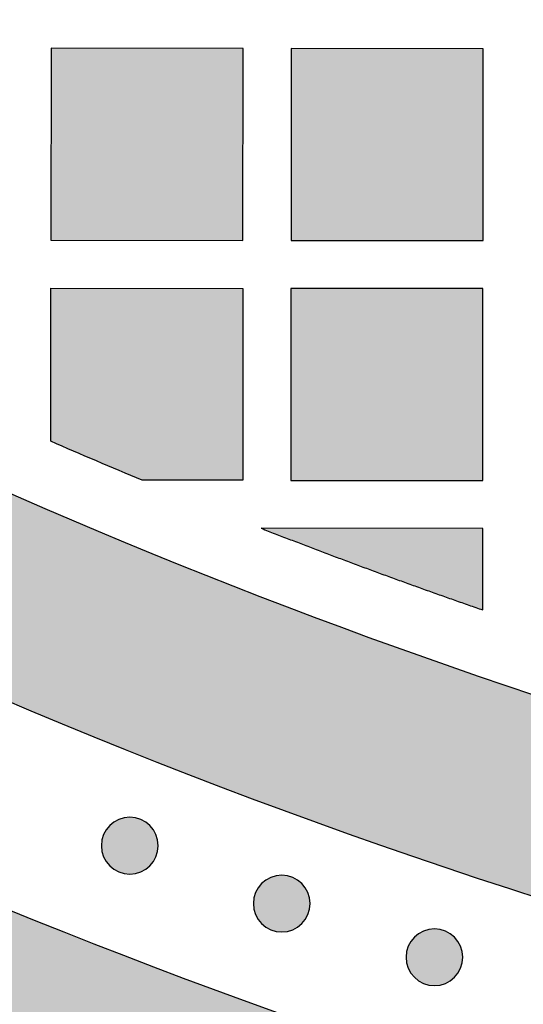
# Model space of a CAD drawing. Header units: millimetres. Extents: x -3873 to -97, y 912 to 4165.
# Tile 37 of 256: x -3479 to -3448, y 1081 to 1143. Entities that reach past the tile are written whole.
import ezdxf

# ---------------------------------------------------------------- set-up
doc = ezdxf.new("R2010")
doc.units = ezdxf.units.MM
doc.layers.add('pattern', color=7, linetype='Continuous', true_color=0x000000)

msp = doc.modelspace()

# ---------------------------------------------------------------- hatches: boundary and pattern name
at = {"layer": 'pattern'}
for points in [[(-3548.691, 1152.7), (-3542.831, 1148.543), (-3536.876, 1144.488), (-3530.828, 1140.537), (-3524.69, 1136.694), (-3518.465, 1132.962), (-3512.156, 1129.344), (-3505.766, 1125.842), (-3499.298, 1122.458), (-3492.755, 1119.196), (-3486.142, 1116.058), (-3479.461, 1113.046), (-3472.716, 1110.162), (-3465.91, 1107.409), (-3459.049, 1104.787), (-3452.134, 1102.299), (-3445.171, 1099.947), (-3438.164, 1097.731), (-3431.115, 1095.653), (-3424.03, 1093.714), (-3416.913, 1091.915), (-3409.767, 1090.256), (-3402.597, 1088.739), (-3395.408, 1087.363), (-3388.202, 1086.129), (-3380.985, 1085.038), (-3373.76, 1084.088), (-3366.532, 1083.279), (-3359.304, 1082.613), (-3352.082, 1082.087), (-3344.868, 1081.701), (-3337.668, 1081.454), (-3330.484, 1081.345), (-3330.494, 1069.345), (-3338.889, 1069.481), (-3347.308, 1069.801), (-3355.748, 1070.305), (-3364.201, 1070.996), (-3372.662, 1071.874), (-3381.124, 1072.941), (-3389.582, 1074.197), (-3398.028, 1075.643), (-3406.457, 1077.278), (-3414.862, 1079.103), (-3423.237, 1081.118), (-3431.576, 1083.32), (-3439.872, 1085.71), (-3448.118, 1088.286), (-3456.309, 1091.047), (-3464.439, 1093.99), (-3472.501, 1097.114), (-3480.489, 1100.416), (-3488.398, 1103.893), (-3496.221, 1107.543), (-3503.954, 1111.363), (-3511.59, 1115.348), (-3519.125, 1119.496), (-3526.553, 1123.802), (-3533.869, 1128.263), (-3541.07, 1132.874), (-3548.149, 1137.631), (-3555.104, 1142.529), (-3561.93, 1147.564), (-3568.623, 1152.729), (-3575.179, 1158.022), (-3581.596, 1163.435), (-3579.453, 1163.126), (-3577.313, 1162.767), (-3575.179, 1162.358), (-3573.052, 1161.901), (-3570.934, 1161.393), (-3568.827, 1160.838), (-3566.732, 1160.233), (-3564.65, 1159.58), (-3562.584, 1158.88), (-3560.536, 1158.132), (-3558.506, 1157.339), (-3556.496, 1156.499), (-3554.508, 1155.614), (-3552.544, 1154.686), (-3550.605, 1153.714)], [(-3590.496, 1155.268), (-3584.479, 1150.146), (-3578.344, 1145.129), (-3572.093, 1140.221), (-3565.729, 1135.426), (-3559.254, 1130.747), (-3552.673, 1126.189), (-3545.988, 1121.755), (-3539.203, 1117.448), (-3532.321, 1113.271), (-3525.347, 1109.229), (-3518.284, 1105.323), (-3511.136, 1101.557), (-3503.907, 1097.933), (-3496.602, 1094.454), (-3489.226, 1091.122), (-3481.781, 1087.94), (-3474.274, 1084.909), (-3466.708, 1082.031), (-3459.089, 1079.309), (-3451.421, 1076.742), (-3443.709, 1074.333), (-3435.958, 1072.083), (-3428.173, 1069.992), (-3420.358, 1068.061), (-3412.519, 1066.291), (-3404.66, 1064.682), (-3396.786, 1063.233), (-3388.903, 1061.945), (-3381.015, 1060.817), (-3373.126, 1059.85), (-3365.242, 1059.041), (-3357.368, 1058.39), (-3359.332, 1057.462), (-3361.326, 1056.585), (-3363.346, 1055.759), (-3365.392, 1054.987), (-3367.461, 1054.269), (-3369.551, 1053.606), (-3371.659, 1052.999), (-3373.784, 1052.448), (-3375.922, 1051.956), (-3378.073, 1051.521), (-3380.233, 1051.144), (-3382.399, 1050.826), (-3384.571, 1050.567), (-3386.744, 1050.366), (-3388.918, 1050.224), (-3391.089, 1050.14), (-3403.152, 1052.182), (-3415.186, 1054.591), (-3427.176, 1057.364), (-3439.104, 1060.502), (-3450.953, 1064.003), (-3462.709, 1067.863), (-3474.353, 1072.079), (-3485.871, 1076.645), (-3497.246, 1081.556), (-3508.463, 1086.804), (-3519.507, 1092.382), (-3530.364, 1098.281), (-3541.02, 1104.492), (-3551.462, 1111.004), (-3561.677, 1117.807), (-3571.654, 1124.888), (-3573.199, 1126.507), (-3574.702, 1128.171), (-3576.163, 1129.881), (-3577.579, 1131.633), (-3578.948, 1133.427), (-3580.268, 1135.26), (-3581.539, 1137.129), (-3582.757, 1139.035), (-3583.922, 1140.973), (-3585.033, 1142.942), (-3586.088, 1144.939), (-3587.086, 1146.962), (-3588.027, 1149.009), (-3588.909, 1151.078), (-3589.732, 1153.165)], [(-3477.03, 1140.928), (-3477.041, 1128.928), (-3465.041, 1128.917), (-3465.03, 1140.917)], [(-3462.03, 1140.915), (-3462.04, 1128.915), (-3450.041, 1128.904), (-3450.03, 1140.904)], [(-3471.341, 1113.923), (-3477.052, 1116.358), (-3477.043, 1125.928), (-3465.043, 1125.917), (-3465.054, 1113.917)], [(-3462.053, 1113.915), (-3450.054, 1113.904), (-3450.044, 1125.904), (-3462.043, 1125.915)], [(-3450.061, 1105.814), (-3450.057, 1110.904), (-3463.898, 1110.916), (-3457.005, 1108.296)], [(-3470.861, 1089.818), (-3470.889, 1089.79), (-3470.918, 1089.763), (-3470.948, 1089.736), (-3470.979, 1089.71), (-3471.011, 1089.685), (-3471.043, 1089.659), (-3471.077, 1089.635), (-3471.111, 1089.611), (-3471.146, 1089.587), (-3471.181, 1089.565), (-3471.218, 1089.543), (-3471.255, 1089.521), (-3471.293, 1089.501), (-3471.332, 1089.481), (-3471.371, 1089.462), (-3471.411, 1089.445), (-3471.452, 1089.428), (-3471.494, 1089.412), (-3471.536, 1089.396), (-3471.578, 1089.382), (-3471.621, 1089.369), (-3471.664, 1089.357), (-3471.708, 1089.346), (-3471.753, 1089.337), (-3471.797, 1089.328), (-3471.842, 1089.32), (-3471.888, 1089.314), (-3471.933, 1089.309), (-3471.979, 1089.304), (-3472.024, 1089.302), (-3472.07, 1089.3), (-3472.116, 1089.299), (-3472.162, 1089.3), (-3472.208, 1089.302), (-3472.254, 1089.305), (-3472.3, 1089.309), (-3472.345, 1089.314), (-3472.39, 1089.321), (-3472.435, 1089.328), (-3472.48, 1089.337), (-3472.524, 1089.347), (-3472.568, 1089.358), (-3472.611, 1089.37), (-3472.654, 1089.383), (-3472.697, 1089.397), (-3472.739, 1089.413), (-3472.78, 1089.429), (-3472.821, 1089.446), (-3472.861, 1089.464), (-3472.9, 1089.483), (-3472.939, 1089.502), (-3472.977, 1089.523), (-3473.014, 1089.544), (-3473.051, 1089.566), (-3473.086, 1089.589), (-3473.121, 1089.612), (-3473.155, 1089.637), (-3473.189, 1089.661), (-3473.221, 1089.686), (-3473.253, 1089.712), (-3473.283, 1089.739), (-3473.313, 1089.765), (-3473.342, 1089.792), (-3473.37, 1089.82), (-3473.398, 1089.848), (-3473.425, 1089.877), (-3473.452, 1089.907), (-3473.478, 1089.938), (-3473.504, 1089.97), (-3473.529, 1090.002), (-3473.554, 1090.035), (-3473.578, 1090.069), (-3473.601, 1090.104), (-3473.624, 1090.14), (-3473.646, 1090.177), (-3473.667, 1090.214), (-3473.687, 1090.252), (-3473.707, 1090.291), (-3473.726, 1090.33), (-3473.744, 1090.37), (-3473.761, 1090.411), (-3473.777, 1090.452), (-3473.792, 1090.494), (-3473.806, 1090.537), (-3473.819, 1090.58), (-3473.831, 1090.623), (-3473.842, 1090.667), (-3473.852, 1090.711), (-3473.86, 1090.756), (-3473.868, 1090.801), (-3473.874, 1090.846), (-3473.88, 1090.892), (-3473.884, 1090.937), (-3473.887, 1090.983), (-3473.888, 1091.029), (-3473.889, 1091.075), (-3473.888, 1091.121), (-3473.887, 1091.167), (-3473.884, 1091.213), (-3473.879, 1091.258), (-3473.874, 1091.304), (-3473.868, 1091.349), (-3473.86, 1091.394), (-3473.851, 1091.439), (-3473.841, 1091.483), (-3473.83, 1091.527), (-3473.818, 1091.57), (-3473.805, 1091.613), (-3473.791, 1091.656), (-3473.776, 1091.698), (-3473.76, 1091.739), (-3473.742, 1091.78), (-3473.724, 1091.82), (-3473.706, 1091.859), (-3473.686, 1091.898), (-3473.665, 1091.936), (-3473.644, 1091.973), (-3473.622, 1092.01), (-3473.599, 1092.045), (-3473.576, 1092.08), (-3473.552, 1092.114), (-3473.527, 1092.148), (-3473.502, 1092.18), (-3473.476, 1092.212), (-3473.45, 1092.242), (-3473.423, 1092.272), (-3473.396, 1092.301), (-3473.368, 1092.329), (-3473.34, 1092.357), (-3473.311, 1092.384), (-3473.281, 1092.411), (-3473.25, 1092.437), (-3473.219, 1092.463), (-3473.186, 1092.488), (-3473.153, 1092.512), (-3473.119, 1092.536), (-3473.084, 1092.56), (-3473.048, 1092.582), (-3473.012, 1092.604), (-3472.974, 1092.626), (-3472.936, 1092.646), (-3472.898, 1092.666), (-3472.858, 1092.685), (-3472.818, 1092.702), (-3472.777, 1092.719), (-3472.736, 1092.736), (-3472.694, 1092.751), (-3472.651, 1092.765), (-3472.608, 1092.778), (-3472.565, 1092.79), (-3472.521, 1092.801), (-3472.477, 1092.81), (-3472.432, 1092.819), (-3472.387, 1092.827), (-3472.342, 1092.833), (-3472.296, 1092.838), (-3472.251, 1092.843), (-3472.205, 1092.846), (-3472.159, 1092.847), (-3472.113, 1092.848), (-3472.067, 1092.847), (-3472.021, 1092.845), (-3471.976, 1092.842), (-3471.93, 1092.838), (-3471.884, 1092.833), (-3471.839, 1092.826), (-3471.794, 1092.819), (-3471.75, 1092.81), (-3471.705, 1092.8), (-3471.661, 1092.789), (-3471.618, 1092.777), (-3471.575, 1092.764), (-3471.533, 1092.75), (-3471.491, 1092.734), (-3471.449, 1092.718), (-3471.409, 1092.701), (-3471.369, 1092.683), (-3471.329, 1092.664), (-3471.29, 1092.645), (-3471.252, 1092.624), (-3471.215, 1092.603), (-3471.179, 1092.581), (-3471.143, 1092.558), (-3471.108, 1092.535), (-3471.074, 1092.511), (-3471.041, 1092.486), (-3471.008, 1092.461), (-3470.977, 1092.435), (-3470.946, 1092.409), (-3470.916, 1092.382), (-3470.887, 1092.355), (-3470.859, 1092.327), (-3470.832, 1092.299), (-3470.804, 1092.27), (-3470.778, 1092.24), (-3470.751, 1092.209), (-3470.726, 1092.178), (-3470.701, 1092.145), (-3470.676, 1092.112), (-3470.652, 1092.078), (-3470.629, 1092.043), (-3470.606, 1092.007), (-3470.584, 1091.97), (-3470.563, 1091.933), (-3470.542, 1091.895), (-3470.522, 1091.856), (-3470.504, 1091.817), (-3470.486, 1091.777), (-3470.469, 1091.736), (-3470.453, 1091.695), (-3470.438, 1091.653), (-3470.424, 1091.61), (-3470.411, 1091.567), (-3470.399, 1091.524), (-3470.388, 1091.48), (-3470.378, 1091.436), (-3470.369, 1091.391), (-3470.361, 1091.346), (-3470.355, 1091.301), (-3470.35, 1091.255), (-3470.346, 1091.21), (-3470.343, 1091.164), (-3470.341, 1091.118), (-3470.34, 1091.072), (-3470.341, 1091.026), (-3470.343, 1090.98), (-3470.346, 1090.934), (-3470.35, 1090.889), (-3470.355, 1090.843), (-3470.362, 1090.798), (-3470.37, 1090.753), (-3470.378, 1090.708), (-3470.388, 1090.664), (-3470.399, 1090.62), (-3470.411, 1090.577), (-3470.425, 1090.534), (-3470.439, 1090.491), (-3470.454, 1090.449), (-3470.47, 1090.408), (-3470.487, 1090.367), (-3470.505, 1090.327), (-3470.524, 1090.288), (-3470.544, 1090.249), (-3470.564, 1090.211), (-3470.585, 1090.174), (-3470.607, 1090.137), (-3470.63, 1090.102), (-3470.654, 1090.067), (-3470.678, 1090.033), (-3470.702, 1090), (-3470.728, 1089.967), (-3470.753, 1089.936), (-3470.78, 1089.905), (-3470.806, 1089.875), (-3470.834, 1089.846)], [(-3461.367, 1086.198), (-3461.395, 1086.171), (-3461.424, 1086.144), (-3461.454, 1086.117), (-3461.485, 1086.091), (-3461.517, 1086.065), (-3461.549, 1086.04), (-3461.582, 1086.015), (-3461.617, 1085.991), (-3461.652, 1085.968), (-3461.687, 1085.945), (-3461.724, 1085.923), (-3461.761, 1085.902), (-3461.799, 1085.881), (-3461.838, 1085.862), (-3461.877, 1085.843), (-3461.917, 1085.825), (-3461.958, 1085.808), (-3462, 1085.792), (-3462.041, 1085.777), (-3462.084, 1085.763), (-3462.127, 1085.75), (-3462.17, 1085.738), (-3462.214, 1085.727), (-3462.259, 1085.717), (-3462.303, 1085.708), (-3462.348, 1085.701), (-3462.394, 1085.694), (-3462.439, 1085.689), (-3462.485, 1085.685), (-3462.53, 1085.682), (-3462.576, 1085.68), (-3462.622, 1085.68), (-3462.668, 1085.68), (-3462.714, 1085.682), (-3462.76, 1085.685), (-3462.805, 1085.689), (-3462.851, 1085.695), (-3462.896, 1085.701), (-3462.941, 1085.709), (-3462.986, 1085.718), (-3463.03, 1085.728), (-3463.074, 1085.739), (-3463.117, 1085.751), (-3463.16, 1085.764), (-3463.203, 1085.778), (-3463.245, 1085.793), (-3463.286, 1085.809), (-3463.327, 1085.826), (-3463.367, 1085.844), (-3463.406, 1085.863), (-3463.445, 1085.883), (-3463.483, 1085.903), (-3463.52, 1085.925), (-3463.557, 1085.947), (-3463.592, 1085.97), (-3463.627, 1085.993), (-3463.661, 1086.017), (-3463.695, 1086.042), (-3463.727, 1086.067), (-3463.759, 1086.093), (-3463.789, 1086.119), (-3463.819, 1086.146), (-3463.848, 1086.173), (-3463.876, 1086.201), (-3463.904, 1086.229), (-3463.931, 1086.258), (-3463.958, 1086.288), (-3463.984, 1086.318), (-3464.01, 1086.35), (-3464.035, 1086.383), (-3464.06, 1086.416), (-3464.084, 1086.45), (-3464.107, 1086.485), (-3464.13, 1086.521), (-3464.152, 1086.557), (-3464.173, 1086.594), (-3464.193, 1086.632), (-3464.213, 1086.671), (-3464.232, 1086.711), (-3464.25, 1086.751), (-3464.267, 1086.792), (-3464.283, 1086.833), (-3464.298, 1086.875), (-3464.312, 1086.917), (-3464.325, 1086.96), (-3464.337, 1087.004), (-3464.348, 1087.048), (-3464.358, 1087.092), (-3464.366, 1087.137), (-3464.374, 1087.182), (-3464.38, 1087.227), (-3464.386, 1087.272), (-3464.39, 1087.318), (-3464.393, 1087.364), (-3464.394, 1087.41), (-3464.395, 1087.456), (-3464.394, 1087.502), (-3464.393, 1087.547), (-3464.39, 1087.593), (-3464.385, 1087.639), (-3464.38, 1087.684), (-3464.373, 1087.73), (-3464.366, 1087.775), (-3464.357, 1087.819), (-3464.347, 1087.863), (-3464.336, 1087.907), (-3464.324, 1087.951), (-3464.311, 1087.994), (-3464.297, 1088.036), (-3464.282, 1088.078), (-3464.265, 1088.119), (-3464.248, 1088.16), (-3464.23, 1088.2), (-3464.212, 1088.24), (-3464.192, 1088.278), (-3464.171, 1088.316), (-3464.15, 1088.354), (-3464.128, 1088.39), (-3464.105, 1088.426), (-3464.082, 1088.461), (-3464.058, 1088.495), (-3464.033, 1088.528), (-3464.008, 1088.561), (-3463.982, 1088.592), (-3463.956, 1088.623), (-3463.929, 1088.653), (-3463.902, 1088.682), (-3463.874, 1088.71), (-3463.846, 1088.737), (-3463.817, 1088.764), (-3463.787, 1088.791), (-3463.756, 1088.817), (-3463.725, 1088.843), (-3463.692, 1088.868), (-3463.659, 1088.893), (-3463.625, 1088.917), (-3463.59, 1088.94), (-3463.554, 1088.963), (-3463.518, 1088.985), (-3463.48, 1089.006), (-3463.442, 1089.027), (-3463.404, 1089.046), (-3463.364, 1089.065), (-3463.324, 1089.083), (-3463.283, 1089.1), (-3463.242, 1089.116), (-3463.2, 1089.131), (-3463.157, 1089.145), (-3463.114, 1089.158), (-3463.071, 1089.17), (-3463.027, 1089.181), (-3462.983, 1089.191), (-3462.938, 1089.2), (-3462.893, 1089.207), (-3462.848, 1089.214), (-3462.802, 1089.219), (-3462.757, 1089.223), (-3462.711, 1089.226), (-3462.665, 1089.228), (-3462.619, 1089.228), (-3462.573, 1089.228), (-3462.527, 1089.226), (-3462.482, 1089.223), (-3462.436, 1089.219), (-3462.39, 1089.213), (-3462.345, 1089.207), (-3462.3, 1089.199), (-3462.256, 1089.19), (-3462.211, 1089.181), (-3462.167, 1089.17), (-3462.124, 1089.157), (-3462.081, 1089.144), (-3462.039, 1089.13), (-3461.997, 1089.115), (-3461.955, 1089.099), (-3461.915, 1089.082), (-3461.874, 1089.064), (-3461.835, 1089.045), (-3461.796, 1089.025), (-3461.758, 1089.005), (-3461.721, 1088.983), (-3461.685, 1088.961), (-3461.649, 1088.939), (-3461.614, 1088.915), (-3461.58, 1088.891), (-3461.547, 1088.866), (-3461.514, 1088.841), (-3461.483, 1088.815), (-3461.452, 1088.789), (-3461.422, 1088.762), (-3461.393, 1088.735), (-3461.365, 1088.708), (-3461.337, 1088.679), (-3461.31, 1088.65), (-3461.284, 1088.62), (-3461.257, 1088.59), (-3461.232, 1088.558), (-3461.206, 1088.526), (-3461.182, 1088.492), (-3461.158, 1088.458), (-3461.134, 1088.423), (-3461.112, 1088.388), (-3461.09, 1088.351), (-3461.069, 1088.314), (-3461.048, 1088.276), (-3461.028, 1088.237), (-3461.01, 1088.197), (-3460.992, 1088.157), (-3460.975, 1088.117), (-3460.959, 1088.075), (-3460.944, 1088.033), (-3460.93, 1087.991), (-3460.916, 1087.948), (-3460.904, 1087.904), (-3460.894, 1087.86), (-3460.884, 1087.816), (-3460.875, 1087.771), (-3460.867, 1087.727), (-3460.861, 1087.681), (-3460.856, 1087.636), (-3460.852, 1087.59), (-3460.849, 1087.544), (-3460.847, 1087.498), (-3460.846, 1087.453), (-3460.847, 1087.407), (-3460.849, 1087.361), (-3460.852, 1087.315), (-3460.856, 1087.269), (-3460.861, 1087.224), (-3460.868, 1087.179), (-3460.876, 1087.134), (-3460.884, 1087.089), (-3460.894, 1087.045), (-3460.905, 1087.001), (-3460.917, 1086.957), (-3460.93, 1086.914), (-3460.945, 1086.872), (-3460.96, 1086.83), (-3460.976, 1086.789), (-3460.993, 1086.748), (-3461.011, 1086.708), (-3461.03, 1086.668), (-3461.05, 1086.63), (-3461.07, 1086.592), (-3461.091, 1086.555), (-3461.113, 1086.518), (-3461.136, 1086.482), (-3461.16, 1086.447), (-3461.184, 1086.413), (-3461.208, 1086.38), (-3461.234, 1086.348), (-3461.259, 1086.316), (-3461.286, 1086.285), (-3461.312, 1086.256), (-3461.34, 1086.227)], [(-3451.824, 1082.842), (-3451.852, 1082.815), (-3451.881, 1082.788), (-3451.911, 1082.761), (-3451.942, 1082.735), (-3451.974, 1082.709), (-3452.006, 1082.684), (-3452.039, 1082.659), (-3452.074, 1082.635), (-3452.109, 1082.612), (-3452.144, 1082.589), (-3452.181, 1082.567), (-3452.218, 1082.546), (-3452.256, 1082.525), (-3452.295, 1082.506), (-3452.334, 1082.487), (-3452.374, 1082.469), (-3452.415, 1082.452), (-3452.456, 1082.436), (-3452.498, 1082.421), (-3452.541, 1082.407), (-3452.584, 1082.394), (-3452.627, 1082.382), (-3452.671, 1082.371), (-3452.716, 1082.361), (-3452.76, 1082.352), (-3452.805, 1082.345), (-3452.85, 1082.338), (-3452.896, 1082.333), (-3452.942, 1082.329), (-3452.987, 1082.326), (-3453.033, 1082.324), (-3453.079, 1082.324), (-3453.125, 1082.324), (-3453.171, 1082.326), (-3453.217, 1082.329), (-3453.262, 1082.333), (-3453.308, 1082.339), (-3453.353, 1082.345), (-3453.398, 1082.353), (-3453.443, 1082.362), (-3453.487, 1082.372), (-3453.531, 1082.383), (-3453.574, 1082.395), (-3453.617, 1082.408), (-3453.66, 1082.422), (-3453.702, 1082.437), (-3453.743, 1082.453), (-3453.784, 1082.47), (-3453.824, 1082.488), (-3453.863, 1082.507), (-3453.902, 1082.527), (-3453.94, 1082.547), (-3453.977, 1082.569), (-3454.014, 1082.591), (-3454.049, 1082.613), (-3454.084, 1082.637), (-3454.118, 1082.661), (-3454.152, 1082.686), (-3454.184, 1082.711), (-3454.216, 1082.737), (-3454.246, 1082.763), (-3454.276, 1082.79), (-3454.305, 1082.817), (-3454.333, 1082.844), (-3454.361, 1082.873), (-3454.388, 1082.902), (-3454.415, 1082.932), (-3454.441, 1082.962), (-3454.467, 1082.994), (-3454.492, 1083.026), (-3454.516, 1083.06), (-3454.541, 1083.094), (-3454.564, 1083.129), (-3454.587, 1083.165), (-3454.609, 1083.201), (-3454.63, 1083.238), (-3454.65, 1083.276), (-3454.67, 1083.315), (-3454.689, 1083.355), (-3454.707, 1083.395), (-3454.724, 1083.435), (-3454.74, 1083.477), (-3454.755, 1083.519), (-3454.769, 1083.561), (-3454.782, 1083.604), (-3454.794, 1083.648), (-3454.805, 1083.692), (-3454.815, 1083.736), (-3454.823, 1083.781), (-3454.831, 1083.826), (-3454.837, 1083.871), (-3454.843, 1083.916), (-3454.847, 1083.962), (-3454.85, 1084.008), (-3454.851, 1084.054), (-3454.852, 1084.1), (-3454.851, 1084.145), (-3454.85, 1084.191), (-3454.847, 1084.237), (-3454.842, 1084.283), (-3454.837, 1084.328), (-3454.83, 1084.373), (-3454.823, 1084.418), (-3454.814, 1084.463), (-3454.804, 1084.507), (-3454.793, 1084.551), (-3454.781, 1084.595), (-3454.768, 1084.638), (-3454.754, 1084.68), (-3454.739, 1084.722), (-3454.722, 1084.763), (-3454.705, 1084.804), (-3454.687, 1084.844), (-3454.669, 1084.884), (-3454.649, 1084.922), (-3454.628, 1084.96), (-3454.607, 1084.998), (-3454.585, 1085.034), (-3454.562, 1085.07), (-3454.539, 1085.105), (-3454.515, 1085.139), (-3454.49, 1085.172), (-3454.465, 1085.204), (-3454.439, 1085.236), (-3454.413, 1085.267), (-3454.386, 1085.297), (-3454.359, 1085.326), (-3454.331, 1085.354), (-3454.303, 1085.381), (-3454.274, 1085.408), (-3454.244, 1085.435), (-3454.213, 1085.461), (-3454.182, 1085.487), (-3454.149, 1085.512), (-3454.116, 1085.537), (-3454.082, 1085.561), (-3454.047, 1085.584), (-3454.011, 1085.607), (-3453.975, 1085.629), (-3453.937, 1085.65), (-3453.899, 1085.671), (-3453.861, 1085.69), (-3453.821, 1085.709), (-3453.781, 1085.727), (-3453.74, 1085.744), (-3453.699, 1085.76), (-3453.657, 1085.775), (-3453.614, 1085.789), (-3453.571, 1085.802), (-3453.528, 1085.814), (-3453.484, 1085.825), (-3453.44, 1085.835), (-3453.395, 1085.844), (-3453.35, 1085.851), (-3453.305, 1085.858), (-3453.259, 1085.863), (-3453.214, 1085.867), (-3453.168, 1085.87), (-3453.122, 1085.872), (-3453.076, 1085.872), (-3453.03, 1085.872), (-3452.984, 1085.87), (-3452.939, 1085.867), (-3452.893, 1085.863), (-3452.847, 1085.857), (-3452.802, 1085.851), (-3452.757, 1085.843), (-3452.713, 1085.834), (-3452.668, 1085.824), (-3452.624, 1085.813), (-3452.581, 1085.801), (-3452.538, 1085.788), (-3452.496, 1085.774), (-3452.454, 1085.759), (-3452.412, 1085.743), (-3452.372, 1085.726), (-3452.331, 1085.708), (-3452.292, 1085.689), (-3452.253, 1085.669), (-3452.215, 1085.649), (-3452.178, 1085.627), (-3452.142, 1085.605), (-3452.106, 1085.583), (-3452.071, 1085.559), (-3452.037, 1085.535), (-3452.004, 1085.51), (-3451.971, 1085.485), (-3451.94, 1085.459), (-3451.909, 1085.433), (-3451.879, 1085.406), (-3451.85, 1085.379), (-3451.822, 1085.352), (-3451.794, 1085.323), (-3451.767, 1085.294), (-3451.741, 1085.264), (-3451.714, 1085.234), (-3451.689, 1085.202), (-3451.663, 1085.17), (-3451.639, 1085.136), (-3451.615, 1085.102), (-3451.591, 1085.067), (-3451.569, 1085.031), (-3451.547, 1084.995), (-3451.526, 1084.958), (-3451.505, 1084.92), (-3451.485, 1084.881), (-3451.467, 1084.841), (-3451.449, 1084.801), (-3451.432, 1084.761), (-3451.416, 1084.719), (-3451.401, 1084.677), (-3451.387, 1084.635), (-3451.373, 1084.592), (-3451.361, 1084.548), (-3451.351, 1084.504), (-3451.341, 1084.46), (-3451.332, 1084.415), (-3451.324, 1084.37), (-3451.318, 1084.325), (-3451.313, 1084.28), (-3451.309, 1084.234), (-3451.306, 1084.188), (-3451.304, 1084.142), (-3451.303, 1084.096), (-3451.304, 1084.051), (-3451.306, 1084.005), (-3451.309, 1083.959), (-3451.313, 1083.913), (-3451.318, 1083.868), (-3451.325, 1083.823), (-3451.333, 1083.778), (-3451.341, 1083.733), (-3451.351, 1083.689), (-3451.362, 1083.645), (-3451.374, 1083.601), (-3451.387, 1083.558), (-3451.402, 1083.516), (-3451.417, 1083.474), (-3451.433, 1083.433), (-3451.45, 1083.392), (-3451.468, 1083.352), (-3451.487, 1083.312), (-3451.506, 1083.274), (-3451.527, 1083.236), (-3451.548, 1083.198), (-3451.57, 1083.162), (-3451.593, 1083.126), (-3451.617, 1083.091), (-3451.641, 1083.057), (-3451.665, 1083.024), (-3451.691, 1082.992), (-3451.716, 1082.96), (-3451.743, 1082.929), (-3451.769, 1082.899), (-3451.797, 1082.87)]]:
    msp.add_hatch(color=256, dxfattribs=at).paths.add_polyline_path(points, flags=0)

# ---------------------------------------------------------------- linework, layer by layer
msp.add_line((-3450.057, 1110.904), (-3463.898, 1110.916), dxfattribs=at)
for points in [[(-3477.03, 1140.928), (-3477.041, 1128.928), (-3465.041, 1128.917), (-3465.03, 1140.917)], [(-3462.03, 1140.915), (-3462.04, 1128.915), (-3450.041, 1128.904), (-3450.03, 1140.904)], [(-3462.053, 1113.915), (-3450.054, 1113.904), (-3450.044, 1125.904), (-3462.043, 1125.915)]]:
    msp.add_lwpolyline(points, close=True, dxfattribs=at)
msp.add_lwpolyline([(-3477.052, 1116.358), (-3477.043, 1125.928), (-3465.043, 1125.917), (-3465.054, 1113.917), (-3471.341, 1113.923)], dxfattribs=at)
at = {"layer": 'pattern', "extrusion": (0, 0, -1)}
for centre in [(3472.115, 1091.074), (3462.621, 1087.454), (3453.078, 1084.098)]:
    msp.add_circle(centre, 1.774, dxfattribs=at)
for radius, start, end in [(387.7, 270.30942, 310.77353), (411.7, 278.75833, 306.21747), (371.7, 292.6163, 293.57333)]:
    msp.add_arc((3328.401, 1457.039), radius, start, end, dxfattribs=at)
at = {"layer": 'pattern'}
for radius, start, end in [(399.7, 229.02495, 265.844), (375.7, 234.10174, 269.68229)]:
    msp.add_arc((-3328.401, 1457.039), radius, start, end, dxfattribs=at)
msp.add_rational_spline([(-3463.898, 1110.916), (-3457.03, 1108.228), (-3450.061, 1105.814)], [1, 0.999803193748, 1], degree=2, dxfattribs=at)
msp.add_open_spline([(-3450.061, 1105.814), (-3450.059, 1108.357), (-3450.057, 1110.904)], degree=2, dxfattribs=at)

doc.saveas('drawing.dxf')
